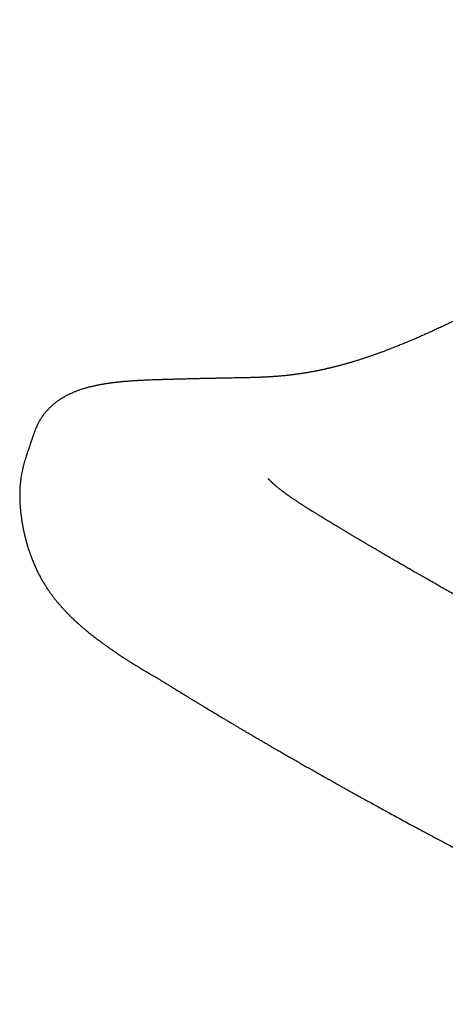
# Model space of a CAD drawing. Header units: millimetres. Extents: x 8 to 750, y 12 to 498.
# Tile 21 of 31: x 549 to 564, y 178 to 212. Entities that reach past the tile are written whole.
import ezdxf

# ---------------------------------------------------------------- set-up
doc = ezdxf.new("R2010")
doc.units = ezdxf.units.MM

msp = doc.modelspace()

# ---------------------------------------------------------------- linework, layer by layer
at = {"color": 7, "linetype": 'Continuous', "lineweight": 30}
for p, q in [((549.988, 197.853), (549.827, 197.393)), ((549.829, 197.393), (549.828, 197.391))]:
    msp.add_line(p, q, dxfattribs=at)
for points, knots in [([(637.798, 245.676), (637.589, 245.559), (637.175, 245.329), (636.563, 244.985), (635.963, 244.647), (635.374, 244.313), (634.798, 243.985), (634.232, 243.661), (633.66, 243.333), (633.081, 242.999), (632.496, 242.661), (631.924, 242.329), (631.364, 242.004), (630.817, 241.685), (630.283, 241.373), (629.76, 241.067), (629.25, 240.768), (628.752, 240.476), (628.268, 240.192), (627.8, 239.916), (627.345, 239.648), (626.902, 239.387), (626.468, 239.13), (626.043, 238.879), (625.627, 238.633), (625.223, 238.394), (624.831, 238.162), (624.452, 237.937), (624.087, 237.721), (623.735, 237.512), (623.39, 237.307), (622.753, 236.928), (621.821, 236.373), (620.535, 235.606), (619.186, 234.8), (617.774, 233.955), (616.355, 233.104), (615.031, 232.309), (613.806, 231.572), (612.684, 230.897), (611.567, 230.224), (610.358, 229.495), (609.059, 228.71), (607.671, 227.871), (606.295, 227.038), (605.028, 226.27), (603.867, 225.566), (602.81, 224.925), (601.757, 224.285), (599.805, 223.098), (596.953, 221.362), (594.118, 219.631), (592.195, 218.456), (591.179, 217.835), (590.159, 217.211), (589.133, 216.582), (588.1, 215.949), (586.999, 215.274), (585.828, 214.556), (584.587, 213.794), (583.338, 213.026), (582.262, 212.364), (581.359, 211.809), (580.629, 211.36), (579.892, 210.906), (579.147, 210.447), (578.393, 209.982), (577.631, 209.512), (576.834, 209.021), (576.002, 208.507), (575.133, 207.97), (574.255, 207.425), (573.367, 206.872), (572.674, 206.441), (572.18, 206.134), (571.886, 205.952), (571.592, 205.77), (571.297, 205.588), (571.001, 205.406), (570.708, 205.225), (570.41, 205.043), (570.111, 204.861), (569.813, 204.68), (569.524, 204.506), (569.245, 204.339), (568.976, 204.179), (568.717, 204.025), (568.467, 203.878), (568.227, 203.738), (567.997, 203.604), (567.778, 203.478), (567.57, 203.359), (567.373, 203.246), (567.185, 203.14), (567.005, 203.038), (566.833, 202.943), (566.67, 202.852), (566.517, 202.768), (566.373, 202.689), (566.225, 202.608), (566.071, 202.525), (565.909, 202.438), (565.759, 202.358), (565.622, 202.286), (565.528, 202.237), (565.469, 202.205), (565.442, 202.192), (565.418, 202.179), (565.394, 202.167), (565.372, 202.155), (565.346, 202.141), (565.311, 202.124), (565.265, 202.1), (565.207, 202.07), (565.138, 202.034), (565.059, 201.994), (564.968, 201.948), (564.849, 201.887), (564.706, 201.815), (564.545, 201.735), (564.38, 201.654), (564.212, 201.573), (564.041, 201.491), (563.878, 201.414), (563.722, 201.341), (563.575, 201.273), (563.452, 201.217), (563.351, 201.172), (563.269, 201.135), (563.193, 201.101), (563.125, 201.071), (563.067, 201.046), (563.02, 201.025), (562.986, 201.011), (562.96, 200.999), (562.933, 200.988), (562.897, 200.973), (562.852, 200.953), (562.8, 200.931), (562.744, 200.908), (562.689, 200.884), (562.628, 200.859), (562.562, 200.832), (562.493, 200.803), (562.428, 200.777), (562.358, 200.749), (562.28, 200.717), (562.192, 200.683), (562.1, 200.647), (562.002, 200.609), (561.895, 200.569), (561.786, 200.528), (561.68, 200.489), (561.58, 200.454), (561.484, 200.42), (561.389, 200.387), (561.288, 200.353), (561.182, 200.317), (561.068, 200.28), (560.949, 200.243), (560.853, 200.213), (560.779, 200.191), (560.732, 200.177), (560.687, 200.164), (560.645, 200.152), (560.604, 200.14), (560.562, 200.128), (560.516, 200.115), (560.468, 200.102), (560.42, 200.089), (560.374, 200.077), (560.327, 200.064), (560.279, 200.052), (560.233, 200.04), (560.193, 200.03), (560.161, 200.022), (560.134, 200.016), (560.109, 200.009), (560.081, 200.003), (560.049, 199.995), (560.016, 199.987), (559.98, 199.979), (559.942, 199.97), (559.902, 199.961), (559.86, 199.951), (559.821, 199.943), (559.788, 199.936), (559.76, 199.93), (559.735, 199.924), (559.71, 199.919), (559.673, 199.911), (559.623, 199.901), (559.562, 199.889), (559.498, 199.876), (559.434, 199.864), (559.37, 199.853), (559.308, 199.842), (559.25, 199.832), (559.197, 199.823), (559.15, 199.815), (559.112, 199.809), (559.08, 199.804), (559.05, 199.8), (559.016, 199.795), (558.976, 199.789), (558.933, 199.783), (558.89, 199.777), (558.85, 199.771), (558.811, 199.766), (558.776, 199.762), (558.745, 199.758), (558.716, 199.754), (558.686, 199.751), (558.65, 199.746), (558.609, 199.742), (558.564, 199.737), (558.518, 199.732), (558.473, 199.728), (558.421, 199.723), (558.364, 199.717), (558.301, 199.712), (558.24, 199.707), (558.179, 199.703), (558.12, 199.698), (558.067, 199.695), (558.019, 199.692), (557.973, 199.689), (557.923, 199.686), (557.867, 199.683), (557.81, 199.68), (557.75, 199.678), (557.687, 199.675), (557.624, 199.673), (557.568, 199.67), (557.524, 199.669), (557.491, 199.668), (557.468, 199.667), (557.449, 199.667), (557.433, 199.666), (557.417, 199.666), (557.397, 199.665), (557.371, 199.664), (557.337, 199.663), (557.298, 199.662), (557.249, 199.661), (557.19, 199.66), (557.12, 199.658), (557.042, 199.657), (556.956, 199.655), (556.861, 199.653), (556.759, 199.652), (556.648, 199.65), (556.53, 199.648), (556.402, 199.645), (556.264, 199.643), (556.118, 199.64), (555.963, 199.636), (555.799, 199.633), (555.628, 199.629), (555.45, 199.624), (555.265, 199.62), (555.072, 199.615), (554.941, 199.611), (554.874, 199.61)], [0, 0, 0, 0, 0.007051, 0.013984, 0.020804, 0.027512, 0.034106, 0.040586, 0.046954, 0.053828, 0.060566, 0.067167, 0.073633, 0.079963, 0.086157, 0.092215, 0.098139, 0.103927, 0.10958, 0.115001, 0.120292, 0.125453, 0.130484, 0.135473, 0.140328, 0.145048, 0.149633, 0.154083, 0.158323, 0.162434, 0.166441, 0.170445, 0.184794, 0.199224, 0.215718, 0.232315, 0.249016, 0.26582, 0.279096, 0.292359, 0.305538, 0.318635, 0.335184, 0.3516, 0.367881, 0.384029, 0.396623, 0.409134, 0.421608, 0.434083, 0.478633, 0.523185, 0.535213, 0.547287, 0.559438, 0.571666, 0.583972, 0.596356, 0.61105, 0.625852, 0.640762, 0.655779, 0.664409, 0.673114, 0.681923, 0.690838, 0.699856, 0.708977, 0.718206, 0.728485, 0.738897, 0.749436, 0.760095, 0.770868, 0.774381, 0.777905, 0.781441, 0.784987, 0.788544, 0.792102, 0.795579, 0.799291, 0.802887, 0.806365, 0.809727, 0.812972, 0.816102, 0.819115, 0.822012, 0.824794, 0.82746, 0.829966, 0.83236, 0.834643, 0.836815, 0.838913, 0.840896, 0.842764, 0.844517, 0.846157, 0.848197, 0.850183, 0.852113, 0.853692, 0.855233, 0.855572, 0.855897, 0.856202, 0.856487, 0.856751, 0.857047, 0.857442, 0.858028, 0.858748, 0.859602, 0.86059, 0.861712, 0.862968, 0.865034, 0.86704, 0.868987, 0.871192, 0.873316, 0.875358, 0.877314, 0.87915, 0.880864, 0.881949, 0.882978, 0.883952, 0.884833, 0.885572, 0.886167, 0.88662, 0.886846, 0.887186, 0.887643, 0.888216, 0.888906, 0.889644, 0.890346, 0.891012, 0.891985, 0.892868, 0.893684, 0.894479, 0.895585, 0.896708, 0.897875, 0.899146, 0.900537, 0.902056, 0.903445, 0.904709, 0.90597, 0.907246, 0.908497, 0.909981, 0.911511, 0.913097, 0.914775, 0.915429, 0.91608, 0.916695, 0.917275, 0.917818, 0.918387, 0.919008, 0.919698, 0.92037, 0.92101, 0.921618, 0.922332, 0.922977, 0.923536, 0.92401, 0.924323, 0.924654, 0.925053, 0.925518, 0.925975, 0.926471, 0.927006, 0.92758, 0.928192, 0.928765, 0.929225, 0.929608, 0.929929, 0.930283, 0.930683, 0.931513, 0.932406, 0.93332, 0.934253, 0.935179, 0.936078, 0.936932, 0.937699, 0.93838, 0.938998, 0.93937, 0.939774, 0.940278, 0.940883, 0.94154, 0.942157, 0.942779, 0.943348, 0.943865, 0.94433, 0.944744, 0.945177, 0.945686, 0.946335, 0.947022, 0.947704, 0.94838, 0.949051, 0.950026, 0.950963, 0.95187, 0.952783, 0.953697, 0.954535, 0.955153, 0.955824, 0.95658, 0.957419, 0.958277, 0.959124, 0.960106, 0.961058, 0.961896, 0.962605, 0.963005, 0.963345, 0.963625, 0.963844, 0.964045, 0.964306, 0.964695, 0.965172, 0.965736, 0.966389, 0.967254, 0.968238, 0.969343, 0.970568, 0.971915, 0.973357, 0.97492, 0.976601, 0.978399, 0.980349, 0.98242, 0.984609, 0.986915, 0.98934, 0.991835, 0.994444, 0.997165, 1, 1, 1, 1]), ([(552.366, 199.448), (552.351, 199.446), (552.323, 199.441), (552.287, 199.435), (552.259, 199.43), (552.239, 199.427), (552.222, 199.424), (552.206, 199.421), (552.183, 199.416), (552.152, 199.411), (552.118, 199.404), (552.083, 199.397), (552.044, 199.388), (551.998, 199.378), (551.95, 199.367), (551.897, 199.355), (551.843, 199.341), (551.788, 199.327), (551.737, 199.313), (551.686, 199.298), (551.635, 199.283), (551.581, 199.265), (551.527, 199.247), (551.476, 199.23), (551.428, 199.212), (551.381, 199.194), (551.332, 199.174), (551.278, 199.152), (551.219, 199.126), (551.158, 199.098), (551.094, 199.066), (551.039, 199.037), (550.991, 199.01), (550.953, 198.989), (550.919, 198.968), (550.89, 198.95), (550.863, 198.933), (550.836, 198.915), (550.807, 198.896), (550.773, 198.872), (550.735, 198.845), (550.694, 198.814), (550.656, 198.784), (550.623, 198.757), (550.596, 198.734), (550.571, 198.712), (550.548, 198.691), (550.524, 198.669), (550.5, 198.646), (550.473, 198.619), (550.446, 198.592), (550.423, 198.567), (550.402, 198.545), (550.382, 198.522), (550.359, 198.496), (550.333, 198.465), (550.307, 198.433), (550.285, 198.405), (550.269, 198.383), (550.255, 198.363), (550.241, 198.343), (550.225, 198.32), (550.207, 198.294), (550.187, 198.263), (550.168, 198.233), (550.151, 198.204), (550.136, 198.178), (550.12, 198.15), (550.103, 198.119), (550.087, 198.087), (550.072, 198.056), (550.06, 198.031), (550.051, 198.011), (550.041, 197.99), (550.03, 197.964), (550.017, 197.931), (550.002, 197.894), (549.993, 197.866), (549.987, 197.852)], [0, 0, 0, 0, 0.016633, 0.030152, 0.040547, 0.047808, 0.052973, 0.058832, 0.065537, 0.079665, 0.092852, 0.104263, 0.119754, 0.137508, 0.156158, 0.174791, 0.198402, 0.21897, 0.239015, 0.256988, 0.277794, 0.298559, 0.320902, 0.34071, 0.35887, 0.377013, 0.396216, 0.416397, 0.440282, 0.464272, 0.488449, 0.514275, 0.529136, 0.544397, 0.557739, 0.568908, 0.579292, 0.589121, 0.600888, 0.613403, 0.628695, 0.646496, 0.661863, 0.67528, 0.686185, 0.696096, 0.705824, 0.714959, 0.725554, 0.7371, 0.749081, 0.759162, 0.768015, 0.77678, 0.786912, 0.798844, 0.812128, 0.822628, 0.830141, 0.836376, 0.843437, 0.851406, 0.860623, 0.87112, 0.882172, 0.891362, 0.89955, 0.908085, 0.918487, 0.92912, 0.939114, 0.94711, 0.952114, 0.958181, 0.965976, 0.975515, 0.986859, 1, 1, 1, 1]), ([(554.873, 199.61), (554.846, 199.609), (554.796, 199.608), (554.724, 199.606), (554.658, 199.604), (554.6, 199.603), (554.549, 199.601), (554.505, 199.6), (554.468, 199.599), (554.438, 199.598), (554.413, 199.598), (554.388, 199.597), (554.361, 199.596), (554.329, 199.595), (554.294, 199.594), (554.254, 199.593), (554.209, 199.592), (554.139, 199.59), (554.044, 199.586), (553.936, 199.582), (553.839, 199.578), (553.755, 199.575), (553.673, 199.571), (553.594, 199.567), (553.525, 199.563), (553.467, 199.56), (553.415, 199.557), (553.363, 199.554), (553.306, 199.55), (553.246, 199.546), (553.189, 199.541), (553.137, 199.537), (553.087, 199.533), (553.035, 199.529), (552.981, 199.524), (552.93, 199.519), (552.883, 199.515), (552.838, 199.51), (552.793, 199.505), (552.748, 199.5), (552.701, 199.495), (552.664, 199.49), (552.635, 199.487), (552.615, 199.484), (552.594, 199.482), (552.57, 199.478), (552.541, 199.474), (552.505, 199.469), (552.463, 199.463), (552.415, 199.456), (552.381, 199.451), (552.363, 199.448)], [0, 0, 0, 0, 0.0308192, 0.0588834, 0.0841975, 0.106762, 0.1265742, 0.1436298, 0.1579231, 0.169448, 0.1784801, 0.1867304, 0.198675, 0.2099513, 0.2231739, 0.2386901, 0.2564309, 0.2749911, 0.3198817, 0.3663814, 0.3998384, 0.4326946, 0.4649457, 0.4965335, 0.5258942, 0.5470484, 0.5664339, 0.5868971, 0.6097978, 0.6345123, 0.6591095, 0.6782587, 0.6980317, 0.7194711, 0.7423205, 0.7633792, 0.7817058, 0.8005035, 0.8190244, 0.8379503, 0.8571673, 0.8765105, 0.8850006, 0.8934554, 0.9018748, 0.911356, 0.923677, 0.9385737, 0.9562513, 0.9767218, 1, 1, 1, 1]), ([(549.826, 197.392), (549.824, 197.385), (549.811, 197.349), (549.79, 197.289), (549.765, 197.215), (549.744, 197.153), (549.727, 197.104), (549.714, 197.065), (549.703, 197.03), (549.691, 196.993), (549.678, 196.951), (549.659, 196.891), (549.636, 196.815), (549.61, 196.722), (549.585, 196.627), (549.562, 196.529), (549.542, 196.434), (549.525, 196.343), (549.511, 196.262), (549.501, 196.188), (549.493, 196.122), (549.486, 196.054), (549.48, 195.984), (549.475, 195.917), (549.472, 195.853), (549.469, 195.785), (549.468, 195.716), (549.468, 195.65), (549.468, 195.588), (549.469, 195.52), (549.472, 195.438), (549.477, 195.353), (549.482, 195.275), (549.487, 195.21), (549.492, 195.154), (549.497, 195.103), (549.503, 195.052), (549.51, 194.994), (549.518, 194.928), (549.528, 194.856), (549.539, 194.785), (549.549, 194.721), (549.559, 194.665), (549.567, 194.622), (549.574, 194.583), (549.581, 194.542), (549.591, 194.494), (549.602, 194.443), (549.612, 194.396), (549.621, 194.356), (549.63, 194.315), (549.641, 194.27), (549.654, 194.216), (549.668, 194.161), (549.681, 194.111), (549.693, 194.068), (549.705, 194.026), (549.719, 193.975), (549.738, 193.912), (549.759, 193.845), (549.779, 193.78), (549.798, 193.724), (549.816, 193.672), (549.834, 193.62), (549.864, 193.537), (549.906, 193.429), (549.962, 193.294), (550.021, 193.162), (550.081, 193.035), (550.142, 192.918), (550.202, 192.807), (550.259, 192.708), (550.315, 192.615), (550.367, 192.533), (550.424, 192.446), (550.483, 192.36), (550.533, 192.291), (550.568, 192.244), (550.587, 192.218), (550.608, 192.19), (550.632, 192.158), (550.661, 192.122), (550.691, 192.083), (550.721, 192.046), (550.748, 192.013), (550.771, 191.985), (550.792, 191.96), (550.812, 191.937), (550.832, 191.914), (550.853, 191.889), (550.892, 191.844), (550.951, 191.779), (551.026, 191.698), (551.102, 191.619), (551.177, 191.544), (551.248, 191.474), (551.322, 191.403), (551.377, 191.352), (551.419, 191.314), (551.439, 191.296), (551.461, 191.276), (551.486, 191.253), (551.512, 191.23), (551.537, 191.209), (551.556, 191.192), (551.575, 191.175), (551.597, 191.157), (551.624, 191.133), (551.653, 191.109), (551.68, 191.086), (551.704, 191.066), (551.725, 191.049), (551.745, 191.032), (551.766, 191.014), (551.804, 190.983), (551.86, 190.939), (551.93, 190.883), (551.999, 190.828), (552.069, 190.775), (552.137, 190.723), (552.201, 190.676), (552.255, 190.636), (552.302, 190.602), (552.347, 190.569), (552.395, 190.535), (552.444, 190.499), (552.494, 190.464), (552.552, 190.423), (552.62, 190.376), (552.693, 190.326), (552.765, 190.277), (552.837, 190.228), (552.911, 190.179), (552.989, 190.128), (553.062, 190.081), (553.124, 190.04), (553.175, 190.008), (553.227, 189.975), (553.285, 189.939), (553.345, 189.901), (553.401, 189.866), (553.452, 189.835), (553.5, 189.806), (553.548, 189.776), (553.596, 189.747), (553.644, 189.718), (553.688, 189.692), (553.73, 189.667), (553.768, 189.645), (553.805, 189.623), (553.839, 189.603), (553.877, 189.581), (553.916, 189.557), (553.956, 189.534), (553.994, 189.512), (554.027, 189.492), (554.055, 189.476), (554.077, 189.463), (554.094, 189.453), (554.109, 189.445), (554.126, 189.435), (554.149, 189.421), (554.181, 189.402), (554.22, 189.379), (554.267, 189.351), (554.322, 189.318), (554.385, 189.28), (554.455, 189.236), (554.534, 189.188), (554.621, 189.134), (554.717, 189.075), (554.783, 189.034), (554.818, 189.013)], [0, 0, 0, 0, 0.001625, 0.00843, 0.014233, 0.019032, 0.022831, 0.025631, 0.028099, 0.030868, 0.034013, 0.037512, 0.044717, 0.051149, 0.058542, 0.066592, 0.073708, 0.080292, 0.087474, 0.092773, 0.097467, 0.102687, 0.108332, 0.113361, 0.117855, 0.122742, 0.128567, 0.13336, 0.137349, 0.142389, 0.148514, 0.155425, 0.160977, 0.165743, 0.169698, 0.173247, 0.176861, 0.180878, 0.185921, 0.191562, 0.196788, 0.201559, 0.205727, 0.209082, 0.211282, 0.214307, 0.218175, 0.222146, 0.225648, 0.228681, 0.231245, 0.234817, 0.238915, 0.243414, 0.247479, 0.250258, 0.253279, 0.257183, 0.261965, 0.267831, 0.272822, 0.277144, 0.281272, 0.285317, 0.289693, 0.301461, 0.311895, 0.324311, 0.335862, 0.346435, 0.357409, 0.368434, 0.376109, 0.386294, 0.394375, 0.404608, 0.415143, 0.418276, 0.421152, 0.424288, 0.428214, 0.432868, 0.437703, 0.442548, 0.446802, 0.450409, 0.453438, 0.456489, 0.45958, 0.462825, 0.466397, 0.477836, 0.48991, 0.501284, 0.512765, 0.524128, 0.533677, 0.546268, 0.549397, 0.552382, 0.555429, 0.559195, 0.563872, 0.56731, 0.570054, 0.572569, 0.575865, 0.579895, 0.584692, 0.588724, 0.592065, 0.595145, 0.598035, 0.600995, 0.604701, 0.614866, 0.625365, 0.635614, 0.645048, 0.655705, 0.664721, 0.672493, 0.67845, 0.684341, 0.691597, 0.698505, 0.704995, 0.711955, 0.722534, 0.732703, 0.74171, 0.751433, 0.761018, 0.770517, 0.781505, 0.788367, 0.794085, 0.800269, 0.807712, 0.815193, 0.822227, 0.828329, 0.833981, 0.839571, 0.845817, 0.851692, 0.856971, 0.861771, 0.867098, 0.871114, 0.875476, 0.880184, 0.885239, 0.890571, 0.895434, 0.899626, 0.90313, 0.90597, 0.908148, 0.909721, 0.91183, 0.914923, 0.919001, 0.924063, 0.930108, 0.937137, 0.945149, 0.954144, 0.964125, 0.975092, 0.987049, 1, 1, 1, 1]), ([(559.816, 194.873), (559.778, 194.896), (559.705, 194.941), (559.602, 195.004), (559.509, 195.061), (559.427, 195.112), (559.354, 195.158), (559.291, 195.197), (559.238, 195.231), (559.194, 195.259), (559.159, 195.281), (559.132, 195.299), (559.108, 195.314), (559.086, 195.328), (559.062, 195.344), (559.031, 195.364), (558.996, 195.387), (558.958, 195.412), (558.921, 195.436), (558.886, 195.46), (558.852, 195.483), (558.815, 195.507), (558.777, 195.533), (558.741, 195.558), (558.71, 195.579), (558.687, 195.596), (558.669, 195.609), (558.651, 195.621), (558.632, 195.635), (558.596, 195.66), (558.549, 195.694), (558.492, 195.735), (558.439, 195.775), (558.386, 195.815), (558.335, 195.855), (558.285, 195.894), (558.246, 195.926), (558.216, 195.95), (558.198, 195.966), (558.18, 195.981), (558.163, 195.996), (558.144, 196.012), (558.125, 196.029), (558.108, 196.044), (558.095, 196.057), (558.085, 196.065), (558.076, 196.074), (558.067, 196.082), (558.057, 196.092), (558.046, 196.102), (558.034, 196.113), (558.022, 196.126), (558.01, 196.138), (557.999, 196.149), (557.989, 196.16), (557.978, 196.171), (557.969, 196.181), (557.96, 196.191), (557.953, 196.199), (557.948, 196.206), (557.942, 196.212), (557.938, 196.218), (557.934, 196.223), (557.931, 196.227), (557.93, 196.228), (557.93, 196.228), (557.93, 196.228)], [0, 0, 0, 0, 0.037602, 0.072041, 0.103349, 0.131555, 0.156687, 0.178767, 0.197816, 0.212987, 0.225501, 0.23537, 0.242991, 0.251065, 0.260107, 0.270113, 0.285205, 0.299927, 0.313855, 0.327991, 0.340996, 0.355555, 0.371665, 0.387598, 0.401152, 0.410132, 0.417656, 0.425123, 0.433528, 0.442848, 0.472123, 0.498023, 0.523503, 0.55156, 0.578447, 0.606114, 0.635594, 0.649006, 0.66123, 0.672106, 0.683615, 0.69695, 0.712104, 0.726795, 0.736285, 0.743974, 0.750674, 0.758671, 0.768083, 0.778198, 0.788612, 0.803882, 0.816968, 0.828513, 0.842146, 0.857171, 0.872354, 0.886852, 0.900672, 0.913878, 0.927681, 0.942793, 0.959481, 0.978491, 0.997434, 1, 1, 1, 1]), ([(567.585, 190.434), (567.505, 190.478), (567.332, 190.572), (567.07, 190.714), (566.803, 190.86), (566.547, 191.001), (566.302, 191.135), (566.068, 191.264), (565.851, 191.384), (565.651, 191.495), (565.465, 191.598), (565.288, 191.697), (565.12, 191.791), (564.958, 191.881), (564.711, 192.02), (564.381, 192.206), (563.97, 192.438), (563.566, 192.668), (563.205, 192.874), (562.884, 193.059), (562.598, 193.224), (562.31, 193.391), (562.017, 193.562), (561.721, 193.735), (561.422, 193.911), (561.188, 194.049), (561.018, 194.15), (560.916, 194.211), (560.819, 194.269), (560.727, 194.323), (560.634, 194.379), (560.542, 194.435), (560.45, 194.49), (560.373, 194.536), (560.308, 194.575), (560.264, 194.601), (560.234, 194.619), (560.216, 194.631), (560.195, 194.643), (560.166, 194.661), (560.127, 194.684), (560.076, 194.715), (560.015, 194.752), (559.944, 194.795), (559.876, 194.836), (559.833, 194.863), (559.816, 194.873)], [0, 0, 0, 0, 0.027591, 0.060029, 0.091306, 0.121422, 0.150377, 0.178171, 0.204803, 0.228195, 0.250611, 0.27205, 0.292513, 0.312126, 0.331588, 0.383495, 0.435077, 0.486333, 0.537263, 0.574114, 0.611504, 0.649795, 0.688985, 0.729074, 0.770063, 0.81195, 0.826608, 0.841193, 0.855004, 0.867968, 0.880085, 0.894672, 0.907808, 0.919492, 0.928186, 0.935855, 0.938588, 0.941162, 0.94396, 0.947791, 0.953735, 0.961182, 0.970132, 0.980584, 0.992539, 1, 1, 1, 1]), ([(554.818, 189.013), (554.858, 188.988), (554.935, 188.94), (555.047, 188.872), (555.148, 188.809), (555.24, 188.753), (555.317, 188.706), (555.382, 188.666), (555.435, 188.634), (555.481, 188.606), (555.52, 188.582), (555.551, 188.563), (555.584, 188.543), (555.621, 188.521), (555.663, 188.495), (555.709, 188.467), (555.76, 188.436), (555.82, 188.4), (555.889, 188.358), (555.989, 188.298), (556.119, 188.22), (556.279, 188.124), (556.421, 188.039), (556.545, 187.965), (556.649, 187.903), (556.752, 187.841), (556.852, 187.782), (556.943, 187.728), (557.025, 187.68), (557.098, 187.637), (557.162, 187.599), (557.212, 187.569), (557.251, 187.546), (557.282, 187.528), (557.318, 187.507), (557.363, 187.48), (557.42, 187.447), (557.489, 187.406), (557.572, 187.358), (557.664, 187.304), (557.763, 187.246), (557.86, 187.19), (557.955, 187.135), (558.07, 187.067), (558.205, 186.989), (558.357, 186.902), (558.501, 186.818), (558.637, 186.74), (558.78, 186.658), (558.932, 186.571), (559.093, 186.478), (559.252, 186.388), (559.41, 186.298), (559.566, 186.209), (559.689, 186.14), (559.779, 186.089), (559.834, 186.058), (559.883, 186.03), (559.925, 186.006), (559.959, 185.987), (559.986, 185.972), (560.009, 185.959), (560.036, 185.944), (560.07, 185.925), (560.113, 185.901), (560.164, 185.871), (560.227, 185.836), (560.301, 185.795), (560.386, 185.747), (560.484, 185.692), (560.595, 185.63), (560.718, 185.562), (560.853, 185.486), (561.001, 185.404), (561.161, 185.315), (561.33, 185.221), (561.508, 185.124), (561.693, 185.022), (561.889, 184.914), (562.097, 184.8), (562.317, 184.68), (562.544, 184.556), (562.778, 184.429), (563.019, 184.299), (563.27, 184.163), (563.533, 184.022), (563.712, 183.926), (563.803, 183.878)], [0, 0, 0, 0, 0.015133, 0.02899, 0.041571, 0.052878, 0.062909, 0.070294, 0.076793, 0.082407, 0.087136, 0.090979, 0.09394, 0.099269, 0.104336, 0.109584, 0.115839, 0.123119, 0.131425, 0.140755, 0.159318, 0.178463, 0.198182, 0.210288, 0.2226, 0.235089, 0.24691, 0.25767, 0.267204, 0.275716, 0.283204, 0.289593, 0.293387, 0.296621, 0.300579, 0.305731, 0.312409, 0.320398, 0.329697, 0.341016, 0.352446, 0.363584, 0.374429, 0.384981, 0.403096, 0.420279, 0.436529, 0.451848, 0.466234, 0.484624, 0.502469, 0.520086, 0.537475, 0.554637, 0.571572, 0.5779, 0.584095, 0.589534, 0.594112, 0.597828, 0.600683, 0.602687, 0.60551, 0.60924, 0.613875, 0.619416, 0.626132, 0.634106, 0.643382, 0.653959, 0.665837, 0.679017, 0.693497, 0.709279, 0.726362, 0.744745, 0.763076, 0.782539, 0.803133, 0.824859, 0.847716, 0.871703, 0.895354, 0.92001, 0.94567, 0.972333, 1, 1, 1, 1]), ([(563.803, 183.878), (563.831, 183.863), (563.883, 183.835), (563.957, 183.796), (564.019, 183.762), (564.071, 183.735), (564.112, 183.713), (564.143, 183.696), (564.165, 183.684), (564.182, 183.675), (564.2, 183.666), (564.222, 183.653), (564.251, 183.638), (564.285, 183.619), (564.326, 183.598), (564.379, 183.569), (564.445, 183.533), (564.523, 183.49), (564.603, 183.446), (564.753, 183.363), (564.974, 183.238), (565.2, 183.111), (565.356, 183.025), (565.435, 182.981), (565.506, 182.942), (565.568, 182.907), (565.622, 182.878), (565.667, 182.853), (565.708, 182.831), (565.748, 182.809), (565.792, 182.786), (565.841, 182.759), (565.902, 182.726), (565.973, 182.688), (566.056, 182.643), (566.151, 182.593), (566.254, 182.538), (566.396, 182.464), (566.571, 182.373), (566.786, 182.262), (567.003, 182.151), (567.223, 182.041), (567.452, 181.926), (567.699, 181.804), (567.971, 181.671), (568.251, 181.536), (568.541, 181.399), (568.839, 181.26), (569.147, 181.118), (569.441, 180.985), (569.722, 180.861), (569.989, 180.743), (570.268, 180.624), (570.557, 180.501), (570.858, 180.377), (571.169, 180.251), (571.46, 180.136), (571.726, 180.033), (571.964, 179.942), (572.199, 179.855), (572.426, 179.772), (572.644, 179.695), (572.851, 179.622), (573.015, 179.567), (573.135, 179.526), (573.213, 179.5), (573.283, 179.477), (573.343, 179.457), (573.394, 179.441), (573.435, 179.427), (573.465, 179.418), (573.484, 179.412), (573.499, 179.407), (573.518, 179.401), (573.546, 179.392), (573.585, 179.379), (573.631, 179.365), (573.68, 179.349), (573.73, 179.334), (573.798, 179.313), (573.885, 179.286), (573.993, 179.253), (574.106, 179.22), (574.227, 179.184), (574.337, 179.152), (574.433, 179.125), (574.507, 179.105), (574.574, 179.086), (574.625, 179.072), (574.661, 179.062), (574.686, 179.056), (574.706, 179.05), (574.724, 179.045), (574.746, 179.04), (574.775, 179.032), (574.813, 179.022), (574.857, 179.01), (574.902, 178.998), (574.947, 178.987), (574.995, 178.974), (575.044, 178.962), (575.093, 178.949), (575.136, 178.938), (575.173, 178.929), (575.209, 178.92), (575.252, 178.91), (575.304, 178.897), (575.363, 178.883), (575.423, 178.869), (575.476, 178.856), (575.52, 178.846), (575.555, 178.838), (575.59, 178.83), (575.632, 178.821), (575.687, 178.808), (575.749, 178.795), (575.809, 178.781), (575.856, 178.771), (575.895, 178.763), (575.929, 178.756), (575.965, 178.748), (576.004, 178.74), (576.048, 178.731), (576.096, 178.721), (576.155, 178.709), (576.219, 178.696), (576.287, 178.683), (576.348, 178.671), (576.406, 178.66), (576.464, 178.649), (576.522, 178.638), (576.588, 178.626), (576.663, 178.612), (576.746, 178.597), (576.833, 178.581), (576.919, 178.566), (577.001, 178.551), (577.083, 178.537), (577.166, 178.523), (577.251, 178.508), (577.335, 178.494), (577.406, 178.482), (577.464, 178.473), (577.514, 178.465), (577.569, 178.456), (577.629, 178.447), (577.689, 178.438), (577.743, 178.43), (577.788, 178.423), (577.827, 178.417), (577.865, 178.412), (577.91, 178.405), (577.962, 178.398), (578.021, 178.39), (578.079, 178.383), (578.132, 178.376), (578.186, 178.37), (578.245, 178.363), (578.302, 178.357), (578.35, 178.352), (578.384, 178.348), (578.412, 178.345), (578.439, 178.343), (578.473, 178.34), (578.515, 178.336), (578.56, 178.332), (578.602, 178.329), (578.638, 178.326), (578.668, 178.323), (578.695, 178.321), (578.723, 178.319), (578.753, 178.317), (578.79, 178.315), (578.833, 178.312), (578.884, 178.308), (578.943, 178.304), (579.009, 178.3), (579.055, 178.298), (579.08, 178.296)], [0, 0, 0, 0, 0.006015, 0.011267, 0.015756, 0.019479, 0.022438, 0.024632, 0.026059, 0.027115, 0.028315, 0.029934, 0.031972, 0.034429, 0.037305, 0.040601, 0.045819, 0.051476, 0.057146, 0.062826, 0.083191, 0.103651, 0.109489, 0.114897, 0.119706, 0.123919, 0.127536, 0.130557, 0.132982, 0.135748, 0.138479, 0.14175, 0.145732, 0.150516, 0.156038, 0.162298, 0.169294, 0.176542, 0.190333, 0.203532, 0.21847, 0.232568, 0.245827, 0.262553, 0.279709, 0.297332, 0.315422, 0.333982, 0.353027, 0.372571, 0.388367, 0.4048, 0.42187, 0.439577, 0.457935, 0.476965, 0.496677, 0.511142, 0.525929, 0.540438, 0.554408, 0.567836, 0.580723, 0.593065, 0.598324, 0.60328, 0.60765, 0.611432, 0.614625, 0.617228, 0.619242, 0.62019, 0.620921, 0.621999, 0.623774, 0.626245, 0.629305, 0.63246, 0.635558, 0.638599, 0.645415, 0.651992, 0.659056, 0.666803, 0.675235, 0.680165, 0.685168, 0.68953, 0.69315, 0.695045, 0.696646, 0.697952, 0.698966, 0.700172, 0.70209, 0.704668, 0.707577, 0.710496, 0.713425, 0.716365, 0.719844, 0.723152, 0.725952, 0.728238, 0.730348, 0.733003, 0.736665, 0.740671, 0.744614, 0.748468, 0.751111, 0.753339, 0.755369, 0.758105, 0.761646, 0.766396, 0.770385, 0.773612, 0.775859, 0.778168, 0.780539, 0.783049, 0.786024, 0.789452, 0.792771, 0.798031, 0.802485, 0.806644, 0.810644, 0.814534, 0.818618, 0.82295, 0.828429, 0.834418, 0.840817, 0.847006, 0.852875, 0.858437, 0.864658, 0.870668, 0.876857, 0.882754, 0.88588, 0.889294, 0.893254, 0.897642, 0.902162, 0.905732, 0.908884, 0.91154, 0.913938, 0.916672, 0.920671, 0.924738, 0.928634, 0.932242, 0.935527, 0.939339, 0.943935, 0.946767, 0.948994, 0.950618, 0.9523, 0.95457, 0.957428, 0.960912, 0.963843, 0.96622, 0.968412, 0.970262, 0.9722, 0.974333, 0.977071, 0.980454, 0.984405, 0.988979, 0.994178, 1, 1, 1, 1])]:
    msp.add_open_spline(points, degree=3, knots=knots, dxfattribs=at)

doc.saveas('drawing.dxf')
